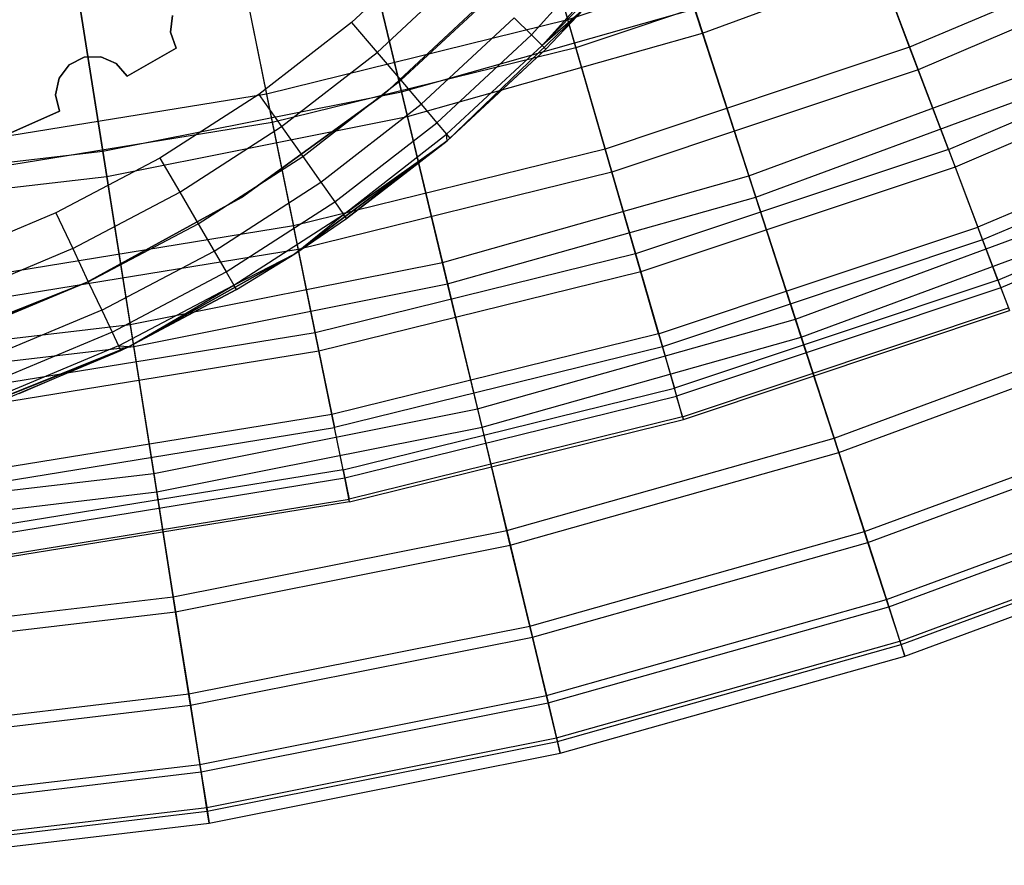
# Model space of a CAD drawing. Extents: x 0.02 to 4.75, y -2.35 to 2.37.
# Tile 30 of 131: x 2.66 to 3.17, y -2.35 to -1.91. Entities that reach past the tile are written whole.
import ezdxf

# ---------------------------------------------------------------- set-up
doc = ezdxf.new("R2010")
doc.units = 0
doc.header["$MEASUREMENT"] = 0
doc.layers.get('0').update_dxf_attribs({"color": 13, "linetype": 'CONTINUOUS'})

# ---------------------------------------------------------------- blocks, each defined once
blk = doc.blocks.new('CTLS_SNOW_BALL_ZWIS_PM_STL')
at = {"color": 0}
for p, q in [((3.01103, -1.91456, 4.07376), (2.97964, -1.81798, 4.22821)), ((3.01103, -1.91456, 4.07376), (2.97964, -1.81798, 4.22821)), ((2.91823, -1.82844, 1.7116), (2.94115, -1.90758, 1.87217)), ((2.91823, -1.82844, 1.7116), (2.94115, -1.90758, 1.87217)), ((2.83096, -1.84445, 1.45954), (2.85505, -1.94481, 1.61289)), ((2.83096, -1.84445, 1.45954), (2.85505, -1.94481, 1.61289)), ((2.92312, -1.84533, 3.9597), (2.94534, -1.92204, 3.79787)), ((2.92312, -1.84533, 3.9597), (2.94534, -1.92204, 3.79787)), ((3.09361, -1.85669, 1.87217), (2.94115, -1.90758, 1.87217)), ((3.09361, -1.85669, 1.87217), (2.94115, -1.90758, 1.87217)), ((3.11832, -1.92183, 2.03864), (3.09361, -1.85669, 1.87217)), ((3.11832, -1.92183, 2.03864), (3.09361, -1.85669, 1.87217)), ((3.27134, -1.85664, 2.03864), (3.11832, -1.92183, 2.03864)), ((3.27134, -1.85664, 2.03864), (3.11832, -1.92183, 2.03864)), ((2.85814, -1.95768, 4.07376), (2.83444, -1.85893, 4.22821)), ((2.85814, -1.95768, 4.07376), (2.83444, -1.85893, 4.22821)), ((3.01103, -1.91456, 4.07376), (3.16006, -1.85958, 4.07376)), ((3.01103, -1.91456, 4.07376), (3.16006, -1.85958, 4.07376)), ((2.76862, -1.86532, 1.7116), (2.7851, -1.94605, 1.87217)), ((2.76862, -1.86532, 1.7116), (2.7851, -1.94605, 1.87217)), ((2.96719, -1.8657, 48.14568), (2.92237, -1.91535, 48.14568)), ((2.96719, -1.8657, 48.14568), (2.92237, -1.91535, 48.14568)), ((2.87381, -1.86747, 48.10631), (2.82919, -1.90891, 48.10631)), ((2.87381, -1.86747, 48.10631), (2.82919, -1.90891, 48.10631)), ((2.97326, -1.8707, 48.16467), (2.92797, -1.92087, 48.16467)), ((2.97326, -1.8707, 48.16467), (2.92797, -1.92087, 48.16467)), ((3.09895, -1.87076, 3.79787), (2.94534, -1.92204, 3.79787)), ((3.09895, -1.87076, 3.79787), (2.94534, -1.92204, 3.79787)), ((3.09895, -1.87076, 3.79787), (3.12273, -1.93347, 3.63032)), ((3.09895, -1.87076, 3.79787), (3.12273, -1.93347, 3.63032)), ((3.27668, -1.86788, 3.63032), (3.12273, -1.93347, 3.63032)), ((3.27668, -1.86788, 3.63032), (3.12273, -1.93347, 3.63032)), ((2.68413, -1.87366, 1.45954), (2.70028, -1.9756, 1.61289)), ((2.68413, -1.87366, 1.45954), (2.70028, -1.9756, 1.61289)), ((2.97533, -1.87241, 48.18505), (2.92797, -1.92087, 48.16467)), ((2.97533, -1.87241, 48.18505), (2.92797, -1.92087, 48.16467)), ((2.88832, -1.88178, 48.109), (2.84239, -1.92444, 48.109)), ((2.88832, -1.88178, 48.109), (2.84239, -1.92444, 48.109)), ((2.77213, -1.88254, 3.9597), (2.78811, -1.9608, 3.79787)), ((2.77213, -1.88254, 3.9597), (2.78811, -1.9608, 3.79787)), ((2.91321, -1.88333, 48.14568), (2.84632, -1.94591, 48.14568)), ((2.84632, -1.94591, 48.52403), (2.91321, -1.88333, 48.52403)), ((2.91321, -1.88333, 48.6071), (2.84632, -1.94591, 48.6071)), ((2.84632, -1.94591, 48.6256), (2.91321, -1.88333, 48.6256)), ((2.91321, -1.88333, 48.14568), (2.84632, -1.94591, 48.14568)), ((2.84632, -1.94591, 48.6256), (2.91321, -1.88333, 48.6256)), ((2.84632, -1.94591, 48.52403), (2.91321, -1.88333, 48.52403)), ((2.91321, -1.88333, 48.6071), (2.84632, -1.94591, 48.6071)), ((2.70235, -1.98867, 4.07376), (2.68646, -1.88837, 4.22821)), ((2.70235, -1.98867, 4.07376), (2.68646, -1.88837, 4.22821)), ((2.90185, -1.89512, 48.11686), (2.85469, -1.93891, 48.11686)), ((2.90185, -1.89512, 48.11686), (2.85469, -1.93891, 48.11686)), ((2.85505, -1.94481, 1.61289), (3.00694, -1.90198, 1.61289)), ((2.85505, -1.94481, 1.61289), (3.00694, -1.90198, 1.61289)), ((2.94952, -1.90209, 48.52403), (2.87868, -1.97018, 48.52403)), ((2.87868, -1.97018, 48.6071), (2.94952, -1.90209, 48.6071)), ((2.94952, -1.90209, 48.66497), (2.87868, -1.97018, 48.66497)), ((2.94952, -1.90209, 48.66497), (2.87868, -1.97018, 48.66497)), ((2.94952, -1.90209, 48.52403), (2.87868, -1.97018, 48.52403)), ((2.87868, -1.97018, 48.6071), (2.94952, -1.90209, 48.6071)), ((2.94952, -1.90209, 48.18505), (2.92797, -1.92087, 48.16467)), ((2.94952, -1.90209, 48.18505), (2.92797, -1.92087, 48.16467)), ((2.92988, -1.92276, 48.18505), (2.94952, -1.90209, 48.52403)), ((2.92988, -1.92276, 48.18505), (2.94952, -1.90209, 48.52403)), ((2.92988, -1.92276, 48.18505), (2.94952, -1.90209, 48.18505)), ((2.92988, -1.92276, 48.18505), (2.94952, -1.90209, 48.18505)), ((3.00694, -1.90198, 1.61289), (3.03503, -1.98843, 1.77383)), ((3.00694, -1.90198, 1.61289), (3.03503, -1.98843, 1.77383)), ((2.73544, -1.91399, 48.44096), (2.73638, -1.90536, 48.44096)), ((2.73638, -1.90536, 48.24411), (2.73544, -1.91399, 48.24411)), ((2.73544, -1.91399, 48.44096), (2.73638, -1.90536, 48.44096)), ((2.73638, -1.90536, 48.24411), (2.73544, -1.91399, 48.24411)), ((2.94115, -1.90758, 1.87217), (2.7851, -1.94605, 1.87217)), ((2.94115, -1.90758, 1.87217), (2.7851, -1.94605, 1.87217)), ((2.91346, -1.90657, 48.12937), (2.86525, -1.95134, 48.12937)), ((2.91346, -1.90657, 48.12937), (2.86525, -1.95134, 48.12937)), ((2.92237, -1.91535, 48.14568), (2.91346, -1.90657, 48.12937)), ((2.92237, -1.91535, 48.14568), (2.91346, -1.90657, 48.12937)), ((2.96054, -1.97451, 2.03864), (2.94115, -1.90758, 1.87217)), ((2.96054, -1.97451, 2.03864), (2.94115, -1.90758, 1.87217)), ((3.13837, -1.9747, 2.21003), (3.29558, -1.90772, 2.21003)), ((3.13837, -1.9747, 2.21003), (3.29558, -1.90772, 2.21003)), ((2.82919, -1.90891, 48.10631), (2.7811, -1.94626, 48.10631)), ((2.82919, -1.90891, 48.10631), (2.7811, -1.94626, 48.10631)), ((2.82919, -1.90891, 48.10631), (2.84239, -1.92444, 48.109)), ((2.82919, -1.90891, 48.10631), (2.84239, -1.92444, 48.109)), ((2.73831, -1.92219, 48.44096), (2.73544, -1.91399, 48.44096)), ((2.73544, -1.91399, 48.24411), (2.73831, -1.92219, 48.24411)), ((2.73544, -1.91399, 48.44096), (2.73544, -1.91399, 48.24411)), ((2.73544, -1.91399, 48.44096), (2.73544, -1.91399, 48.24411)), ((2.73831, -1.92219, 48.44096), (2.73544, -1.91399, 48.44096)), ((2.73544, -1.91399, 48.24411), (2.73831, -1.92219, 48.24411)), ((2.85814, -1.95768, 4.07376), (3.01103, -1.91456, 4.07376)), ((2.85814, -1.95768, 4.07376), (3.01103, -1.91456, 4.07376)), ((2.92237, -1.91535, 48.14568), (2.87335, -1.96087, 48.14568)), ((2.92237, -1.91535, 48.14568), (2.87335, -1.96087, 48.14568)), ((2.92797, -1.92087, 48.16467), (2.92237, -1.91535, 48.14568)), ((2.92797, -1.92087, 48.16467), (2.92237, -1.91535, 48.14568)), ((3.03858, -1.99937, 3.91185), (3.01103, -1.91456, 4.07376)), ((3.03858, -1.99937, 3.91185), (3.01103, -1.91456, 4.07376)), ((3.29977, -1.91653, 3.45808), (3.14183, -1.98382, 3.45808)), ((3.29977, -1.91653, 3.45808), (3.14183, -1.98382, 3.45808)), ((2.7129, -1.93686, 48.24411), (2.73831, -1.92219, 48.24411)), ((2.73831, -1.92219, 48.44096), (2.7129, -1.93686, 48.44096)), ((2.73831, -1.92219, 48.44096), (2.7129, -1.93686, 48.44096)), ((2.7129, -1.93686, 48.24411), (2.73831, -1.92219, 48.24411)), ((2.73831, -1.92219, 48.24411), (2.73831, -1.92219, 48.44096)), ((2.73831, -1.92219, 48.24411), (2.73831, -1.92219, 48.44096)), ((2.94534, -1.92204, 3.79787), (2.78811, -1.9608, 3.79787)), ((2.94534, -1.92204, 3.79787), (2.78811, -1.9608, 3.79787)), ((2.92797, -1.92087, 48.16467), (2.87844, -1.96687, 48.16467)), ((2.92797, -1.92087, 48.16467), (2.87844, -1.96687, 48.16467)), ((2.92988, -1.92276, 48.18505), (2.87868, -1.97018, 48.52403)), ((2.92988, -1.92276, 48.18505), (2.87868, -1.97018, 48.52403)), ((2.88018, -1.96891, 48.18505), (2.92988, -1.92276, 48.18505)), ((2.88018, -1.96891, 48.18505), (2.92988, -1.92276, 48.18505)), ((2.92797, -1.92087, 48.16467), (2.92988, -1.92276, 48.18505)), ((2.92797, -1.92087, 48.16467), (2.92988, -1.92276, 48.18505)), ((2.94534, -1.92204, 3.79787), (2.964, -1.98646, 3.63032)), ((2.94534, -1.92204, 3.79787), (2.964, -1.98646, 3.63032)), ((3.11832, -1.92183, 2.03864), (2.96054, -1.97451, 2.03864)), ((3.11832, -1.92183, 2.03864), (2.96054, -1.97451, 2.03864)), ((3.13837, -1.9747, 2.21003), (3.11832, -1.92183, 2.03864)), ((3.13837, -1.9747, 2.21003), (3.11832, -1.92183, 2.03864)), ((2.68289, -1.93098, 48.44096), (2.69062, -1.92702, 48.44096)), ((2.69062, -1.92702, 48.24411), (2.68289, -1.93098, 48.24411)), ((2.68289, -1.93098, 48.44096), (2.69062, -1.92702, 48.44096)), ((2.69062, -1.92702, 48.24411), (2.68289, -1.93098, 48.24411)), ((2.69062, -1.92702, 48.44096), (2.6993, -1.92677, 48.44096)), ((2.6993, -1.92677, 48.24411), (2.69062, -1.92702, 48.24411)), ((2.69062, -1.92702, 48.44096), (2.6993, -1.92677, 48.44096)), ((2.6993, -1.92677, 48.24411), (2.69062, -1.92702, 48.24411)), ((2.69062, -1.92702, 48.44096), (2.69062, -1.92702, 48.24411)), ((2.69062, -1.92702, 48.44096), (2.69062, -1.92702, 48.24411)), ((2.6993, -1.92677, 48.44096), (2.70724, -1.93027, 48.44096)), ((2.70724, -1.93027, 48.24411), (2.6993, -1.92677, 48.24411)), ((2.6993, -1.92677, 48.44096), (2.70724, -1.93027, 48.44096)), ((2.6993, -1.92677, 48.44096), (2.6993, -1.92677, 48.24411)), ((2.70724, -1.93027, 48.24411), (2.6993, -1.92677, 48.24411)), ((2.6993, -1.92677, 48.44096), (2.6993, -1.92677, 48.24411)), ((2.79288, -1.96289, 48.109), (2.84239, -1.92444, 48.109)), ((2.79288, -1.96289, 48.109), (2.84239, -1.92444, 48.109)), ((2.84239, -1.92444, 48.109), (2.85469, -1.93891, 48.11686)), ((2.84239, -1.92444, 48.109), (2.85469, -1.93891, 48.11686)), ((2.67762, -1.93788, 48.44096), (2.68289, -1.93098, 48.44096)), ((2.68289, -1.93098, 48.24411), (2.67762, -1.93788, 48.24411)), ((2.67762, -1.93788, 48.44096), (2.68289, -1.93098, 48.44096)), ((2.68289, -1.93098, 48.24411), (2.67762, -1.93788, 48.24411)), ((2.68289, -1.93098, 48.44096), (2.68289, -1.93098, 48.24411)), ((2.68289, -1.93098, 48.44096), (2.68289, -1.93098, 48.24411)), ((2.70724, -1.93027, 48.44096), (2.7129, -1.93686, 48.44096)), ((2.7129, -1.93686, 48.24411), (2.70724, -1.93027, 48.24411)), ((2.70724, -1.93027, 48.44096), (2.7129, -1.93686, 48.44096)), ((2.70724, -1.93027, 48.44096), (2.70724, -1.93027, 48.24411)), ((2.7129, -1.93686, 48.24411), (2.70724, -1.93027, 48.24411)), ((2.70724, -1.93027, 48.44096), (2.70724, -1.93027, 48.24411)), ((3.03503, -1.98843, 1.77383), (3.18978, -1.93134, 1.77383)), ((3.03503, -1.98843, 1.77383), (3.18978, -1.93134, 1.77383)), ((2.67583, -1.94638, 48.44096), (2.67762, -1.93788, 48.44096)), ((2.67762, -1.93788, 48.24411), (2.67583, -1.94638, 48.24411)), ((2.67583, -1.94638, 48.44096), (2.67762, -1.93788, 48.44096)), ((2.67762, -1.93788, 48.24411), (2.67583, -1.94638, 48.24411)), ((2.67762, -1.93788, 48.44096), (2.67762, -1.93788, 48.24411)), ((2.67762, -1.93788, 48.44096), (2.67762, -1.93788, 48.24411)), ((2.7129, -1.93686, 48.44096), (2.7129, -1.93686, 48.24411)), ((2.7129, -1.93686, 48.44096), (2.7129, -1.93686, 48.24411)), ((3.12273, -1.93347, 3.63032), (2.964, -1.98646, 3.63032)), ((3.12273, -1.93347, 3.63032), (2.964, -1.98646, 3.63032)), ((3.12273, -1.93347, 3.63032), (3.14183, -1.98382, 3.45808)), ((3.12273, -1.93347, 3.63032), (3.14183, -1.98382, 3.45808)), ((2.80386, -1.97839, 48.11686), (2.85469, -1.93891, 48.11686)), ((2.80386, -1.97839, 48.11686), (2.85469, -1.93891, 48.11686)), ((2.85469, -1.93891, 48.11686), (2.86525, -1.95134, 48.12937)), ((2.85469, -1.93891, 48.11686), (2.86525, -1.95134, 48.12937)), ((3.03858, -1.99937, 3.91185), (3.19418, -1.94196, 3.91185)), ((3.03858, -1.99937, 3.91185), (3.19418, -1.94196, 3.91185)), ((2.7851, -1.94605, 1.87217), (2.62645, -1.97183, 1.87217)), ((2.7851, -1.94605, 1.87217), (2.62645, -1.97183, 1.87217)), ((2.67787, -1.95482, 48.44096), (2.67583, -1.94638, 48.44096)), ((2.67583, -1.94638, 48.24411), (2.67787, -1.95482, 48.24411)), ((2.67583, -1.94638, 48.44096), (2.67583, -1.94638, 48.24411)), ((2.67583, -1.94638, 48.44096), (2.67583, -1.94638, 48.24411)), ((2.67787, -1.95482, 48.44096), (2.67583, -1.94638, 48.44096)), ((2.67583, -1.94638, 48.24411), (2.67787, -1.95482, 48.24411)), ((2.70028, -1.9756, 1.61289), (2.85505, -1.94481, 1.61289)), ((2.70028, -1.9756, 1.61289), (2.85505, -1.94481, 1.61289)), ((2.7811, -1.94626, 48.10631), (2.72991, -1.97924, 48.10631)), ((2.7811, -1.94626, 48.10631), (2.72991, -1.97924, 48.10631)), ((2.84632, -1.94591, 48.14568), (2.77214, -1.99964, 48.14568)), ((2.77214, -1.99964, 48.52403), (2.84632, -1.94591, 48.52403)), ((2.84632, -1.94591, 48.6071), (2.77214, -1.99964, 48.6071)), ((2.77214, -1.99964, 48.6256), (2.84632, -1.94591, 48.6256)), ((2.84632, -1.94591, 48.14568), (2.77214, -1.99964, 48.14568)), ((2.77214, -1.99964, 48.6256), (2.84632, -1.94591, 48.6256)), ((2.77214, -1.99964, 48.52403), (2.84632, -1.94591, 48.52403)), ((2.84632, -1.94591, 48.6071), (2.77214, -1.99964, 48.6071)), ((2.7811, -1.94626, 48.10631), (2.79288, -1.96289, 48.109)), ((2.7811, -1.94626, 48.10631), (2.79288, -1.96289, 48.109)), ((2.7851, -1.94605, 1.87217), (2.79903, -2.01432, 2.03864)), ((2.7851, -1.94605, 1.87217), (2.79903, -2.01432, 2.03864)), ((2.84632, -1.94591, 48.14568), (2.84632, -1.94591, 48.52403)), ((2.84632, -1.94591, 48.14568), (2.84632, -1.94591, 48.52403)), ((2.84632, -1.94591, 48.6071), (2.84632, -1.94591, 48.6256)), ((2.84632, -1.94591, 48.6071), (2.84632, -1.94591, 48.6256)), ((2.85505, -1.94481, 1.61289), (2.87628, -2.0332, 1.77383)), ((2.85505, -1.94481, 1.61289), (2.87628, -2.0332, 1.77383)), ((3.31405, -1.94663, 2.38528), (3.15364, -2.01497, 2.38528)), ((3.31405, -1.94663, 2.38528), (3.15364, -2.01497, 2.38528)), ((2.81328, -1.9917, 48.12937), (2.86525, -1.95134, 48.12937)), ((2.81328, -1.9917, 48.12937), (2.86525, -1.95134, 48.12937)), ((2.86525, -1.95134, 48.12937), (2.87335, -1.96087, 48.14568)), ((2.86525, -1.95134, 48.12937), (2.87335, -1.96087, 48.14568)), ((3.31705, -1.95296, 3.28217), (3.15612, -2.02153, 3.28217)), ((3.31705, -1.95296, 3.28217), (3.15612, -2.02153, 3.28217)), ((2.65113, -1.96688, 48.24411), (2.67787, -1.95482, 48.24411)), ((2.67787, -1.95482, 48.44096), (2.65113, -1.96688, 48.44096)), ((2.67787, -1.95482, 48.44096), (2.65113, -1.96688, 48.44096)), ((2.65113, -1.96688, 48.24411), (2.67787, -1.95482, 48.24411)), ((2.67787, -1.95482, 48.24411), (2.67787, -1.95482, 48.44096)), ((2.67787, -1.95482, 48.24411), (2.67787, -1.95482, 48.44096)), ((2.70235, -1.98867, 4.07376), (2.85814, -1.95768, 4.07376)), ((2.70235, -1.98867, 4.07376), (2.85814, -1.95768, 4.07376)), ((2.87896, -2.04438, 3.91185), (2.85814, -1.95768, 4.07376)), ((2.87896, -2.04438, 3.91185), (2.85814, -1.95768, 4.07376)), ((2.78811, -1.9608, 3.79787), (2.62826, -1.98677, 3.79787)), ((2.78811, -1.9608, 3.79787), (2.62826, -1.98677, 3.79787)), ((2.74018, -1.99685, 48.109), (2.79288, -1.96289, 48.109)), ((2.74018, -1.99685, 48.109), (2.79288, -1.96289, 48.109)), ((2.78811, -1.9608, 3.79787), (2.80152, -2.02651, 3.63032)), ((2.78811, -1.9608, 3.79787), (2.80152, -2.02651, 3.63032)), ((2.79288, -1.96289, 48.109), (2.80386, -1.97839, 48.11686)), ((2.79288, -1.96289, 48.109), (2.80386, -1.97839, 48.11686)), ((2.82052, -2.00191, 48.14568), (2.87335, -1.96087, 48.14568)), ((2.82052, -2.00191, 48.14568), (2.87335, -1.96087, 48.14568)), ((2.87335, -1.96087, 48.14568), (2.87844, -1.96687, 48.16467)), ((2.87335, -1.96087, 48.14568), (2.87844, -1.96687, 48.16467)), ((2.82507, -2.00833, 48.16467), (2.87844, -1.96687, 48.16467)), ((2.82507, -2.00833, 48.16467), (2.87844, -1.96687, 48.16467)), ((2.87868, -1.97018, 48.18505), (2.87844, -1.96687, 48.16467)), ((2.87844, -1.96687, 48.16467), (2.88018, -1.96891, 48.18505)), ((2.87868, -1.97018, 48.18505), (2.87844, -1.96687, 48.16467)), ((2.87844, -1.96687, 48.16467), (2.88018, -1.96891, 48.18505)), ((2.87868, -1.97018, 48.18505), (2.88018, -1.96891, 48.18505)), ((2.88018, -1.96891, 48.18505), (2.87868, -1.97018, 48.52403)), ((2.88018, -1.96891, 48.18505), (2.87868, -1.97018, 48.52403)), ((2.87868, -1.97018, 48.18505), (2.88018, -1.96891, 48.18505)), ((2.87868, -1.97018, 48.52403), (2.79975, -2.02871, 48.52403)), ((2.79975, -2.02871, 48.6071), (2.87868, -1.97018, 48.6071)), ((2.87868, -1.97018, 48.66497), (2.79975, -2.02871, 48.66497)), ((2.87868, -1.97018, 48.66497), (2.79975, -2.02871, 48.66497)), ((2.87868, -1.97018, 48.52403), (2.79975, -2.02871, 48.52403)), ((2.79975, -2.02871, 48.6071), (2.87868, -1.97018, 48.6071)), ((2.82507, -2.00833, 48.16467), (2.87868, -1.97018, 48.18505)), ((2.82507, -2.00833, 48.16467), (2.87868, -1.97018, 48.18505)), ((2.87868, -1.97018, 48.52403), (2.82662, -2.01052, 48.18505)), ((2.82662, -2.01052, 48.18505), (2.87868, -1.97018, 48.18505)), ((2.87868, -1.97018, 48.52403), (2.82662, -2.01052, 48.18505)), ((2.82662, -2.01052, 48.18505), (2.87868, -1.97018, 48.18505)), ((2.87868, -1.97018, 48.18505), (2.87868, -1.97018, 48.52403)), ((2.87868, -1.97018, 48.18505), (2.87868, -1.97018, 48.52403)), ((2.87868, -1.97018, 48.6071), (2.87868, -1.97018, 48.66497)), ((2.87868, -1.97018, 48.6071), (2.87868, -1.97018, 48.66497)), ((3.16404, -2.04239, 2.56336), (3.32662, -1.97312, 2.56336)), ((3.16404, -2.04239, 2.56336), (3.32662, -1.97312, 2.56336)), ((2.54357, -1.99415, 1.61289), (2.70028, -1.9756, 1.61289)), ((2.54357, -1.99415, 1.61289), (2.70028, -1.9756, 1.61289)), ((2.70028, -1.9756, 1.61289), (2.7145, -2.06538, 1.77383)), ((2.70028, -1.9756, 1.61289), (2.7145, -2.06538, 1.77383)), ((2.74976, -2.01325, 48.11686), (2.80386, -1.97839, 48.11686)), ((2.74976, -2.01325, 48.11686), (2.80386, -1.97839, 48.11686)), ((2.96054, -1.97451, 2.03864), (2.79903, -2.01432, 2.03864)), ((2.96054, -1.97451, 2.03864), (2.79903, -2.01432, 2.03864)), ((2.80386, -1.97839, 48.11686), (2.81328, -1.9917, 48.12937)), ((2.80386, -1.97839, 48.11686), (2.81328, -1.9917, 48.12937)), ((2.97627, -2.02882, 2.21003), (2.96054, -1.97451, 2.03864)), ((2.97627, -2.02882, 2.21003), (2.96054, -1.97451, 2.03864)), ((3.13837, -1.9747, 2.21003), (2.97627, -2.02882, 2.21003)), ((3.13837, -1.9747, 2.21003), (2.97627, -2.02882, 2.21003)), ((3.13837, -1.9747, 2.21003), (3.15364, -2.01497, 2.38528)), ((3.13837, -1.9747, 2.21003), (3.15364, -2.01497, 2.38528)), ((3.32843, -1.97694, 3.10366), (3.16554, -2.04634, 3.10366)), ((3.32843, -1.97694, 3.10366), (3.16554, -2.04634, 3.10366)), ((2.72991, -1.97924, 48.10631), (2.67602, -2.00759, 48.10631)), ((2.72991, -1.97924, 48.10631), (2.67602, -2.00759, 48.10631)), ((2.72991, -1.97924, 48.10631), (2.74018, -1.99685, 48.109)), ((2.72991, -1.97924, 48.10631), (2.74018, -1.99685, 48.109)), ((3.14183, -1.98382, 3.45808), (2.97898, -2.03819, 3.45808)), ((3.14183, -1.98382, 3.45808), (2.97898, -2.03819, 3.45808)), ((3.14183, -1.98382, 3.45808), (3.15612, -2.02153, 3.28217)), ((3.14183, -1.98382, 3.45808), (3.15612, -2.02153, 3.28217)), ((2.5446, -2.00734, 4.07376), (2.70235, -1.98867, 4.07376)), ((2.5446, -2.00734, 4.07376), (2.70235, -1.98867, 4.07376)), ((2.7163, -2.07674, 3.91185), (2.70235, -1.98867, 4.07376)), ((2.7163, -2.07674, 3.91185), (2.70235, -1.98867, 4.07376)), ((2.964, -1.98646, 3.63032), (2.80152, -2.02651, 3.63032)), ((2.964, -1.98646, 3.63032), (2.80152, -2.02651, 3.63032)), ((2.87628, -2.0332, 1.77383), (3.03503, -1.98843, 1.77383)), ((2.87628, -2.0332, 1.77383), (3.03503, -1.98843, 1.77383)), ((2.964, -1.98646, 3.63032), (2.97898, -2.03819, 3.45808)), ((2.964, -1.98646, 3.63032), (2.97898, -2.03819, 3.45808)), ((3.03503, -1.98843, 1.77383), (3.05914, -2.06265, 1.9414)), ((3.03503, -1.98843, 1.77383), (3.05914, -2.06265, 1.9414)), ((2.75798, -2.02733, 48.12937), (2.81328, -1.9917, 48.12937)), ((2.75798, -2.02733, 48.12937), (2.81328, -1.9917, 48.12937)), ((2.81328, -1.9917, 48.12937), (2.82052, -2.00191, 48.14568)), ((2.81328, -1.9917, 48.12937), (2.82052, -2.00191, 48.14568)), ((2.6847, -2.02603, 48.109), (2.74018, -1.99685, 48.109)), ((2.6847, -2.02603, 48.109), (2.74018, -1.99685, 48.109)), ((2.74018, -1.99685, 48.109), (2.74976, -2.01325, 48.11686)), ((2.74018, -1.99685, 48.109), (2.74976, -2.01325, 48.11686)), ((2.87896, -2.04438, 3.91185), (3.03858, -1.99937, 3.91185)), ((2.87896, -2.04438, 3.91185), (3.03858, -1.99937, 3.91185)), ((3.06214, -2.07187, 3.74345), (3.03858, -1.99937, 3.91185)), ((3.06214, -2.07187, 3.74345), (3.03858, -1.99937, 3.91185)), ((2.77214, -1.99964, 48.14568), (2.69181, -2.04367, 48.14568)), ((2.69181, -2.04367, 48.52403), (2.77214, -1.99964, 48.52403)), ((2.77214, -1.99964, 48.6071), (2.69181, -2.04367, 48.6071)), ((2.69181, -2.04367, 48.6256), (2.77214, -1.99964, 48.6256)), ((2.77214, -1.99964, 48.14568), (2.69181, -2.04367, 48.14568)), ((2.69181, -2.04367, 48.6256), (2.77214, -1.99964, 48.6256)), ((2.69181, -2.04367, 48.52403), (2.77214, -1.99964, 48.52403)), ((2.77214, -1.99964, 48.6071), (2.69181, -2.04367, 48.6071)), ((2.76428, -2.03814, 48.14568), (2.82052, -2.00191, 48.14568)), ((2.76428, -2.03814, 48.14568), (2.82052, -2.00191, 48.14568)), ((2.77214, -1.99964, 48.14568), (2.77214, -1.99964, 48.52403)), ((2.77214, -1.99964, 48.14568), (2.77214, -1.99964, 48.52403)), ((2.77214, -1.99964, 48.6071), (2.77214, -1.99964, 48.6256)), ((2.77214, -1.99964, 48.6071), (2.77214, -1.99964, 48.6256)), ((2.82052, -2.00191, 48.14568), (2.82507, -2.00833, 48.16467)), ((2.82052, -2.00191, 48.14568), (2.82507, -2.00833, 48.16467)), ((3.05914, -2.06265, 1.9414), (3.21964, -2.00344, 1.9414)), ((3.05914, -2.06265, 1.9414), (3.21964, -2.00344, 1.9414)), ((2.67602, -2.00759, 48.10631), (2.61984, -2.0311, 48.10631)), ((2.67602, -2.00759, 48.10631), (2.61984, -2.0311, 48.10631)), ((2.67602, -2.00759, 48.10631), (2.6847, -2.02603, 48.109)), ((2.67602, -2.00759, 48.10631), (2.6847, -2.02603, 48.109)), ((2.76825, -2.04493, 48.16467), (2.82507, -2.00833, 48.16467)), ((2.76825, -2.04493, 48.16467), (2.82507, -2.00833, 48.16467)), ((2.79975, -2.02871, 48.18505), (2.82507, -2.00833, 48.16467)), ((2.79975, -2.02871, 48.18505), (2.82507, -2.00833, 48.16467)), ((2.82662, -2.01052, 48.18505), (2.82507, -2.00833, 48.16467)), ((2.82662, -2.01052, 48.18505), (2.82507, -2.00833, 48.16467)), ((2.79903, -2.01432, 2.03864), (2.63485, -2.041, 2.03864)), ((2.79903, -2.01432, 2.03864), (2.63485, -2.041, 2.03864)), ((2.6928, -2.04321, 48.11686), (2.74976, -2.01325, 48.11686)), ((2.6928, -2.04321, 48.11686), (2.74976, -2.01325, 48.11686)), ((2.74976, -2.01325, 48.11686), (2.75798, -2.02733, 48.12937)), ((2.74976, -2.01325, 48.11686), (2.75798, -2.02733, 48.12937)), ((2.81034, -2.06972, 2.21003), (2.79903, -2.01432, 2.03864)), ((2.81034, -2.06972, 2.21003), (2.79903, -2.01432, 2.03864)), ((2.79975, -2.02871, 48.52403), (2.82662, -2.01052, 48.18505)), ((2.79975, -2.02871, 48.52403), (2.82662, -2.01052, 48.18505)), ((2.79975, -2.02871, 48.18505), (2.82662, -2.01052, 48.18505)), ((2.79975, -2.02871, 48.18505), (2.82662, -2.01052, 48.18505)), ((3.06214, -2.07187, 3.74345), (3.22335, -2.01239, 3.74345)), ((3.06214, -2.07187, 3.74345), (3.22335, -2.01239, 3.74345)), ((2.98825, -2.07018, 2.38528), (3.15364, -2.01497, 2.38528)), ((2.98825, -2.07018, 2.38528), (3.15364, -2.01497, 2.38528)), ((3.16404, -2.04239, 2.56336), (3.15364, -2.01497, 2.38528)), ((3.16404, -2.04239, 2.56336), (3.15364, -2.01497, 2.38528)), ((3.15612, -2.02153, 3.28217), (2.9902, -2.07692, 3.28217)), ((3.15612, -2.02153, 3.28217), (2.9902, -2.07692, 3.28217)), ((3.15612, -2.02153, 3.28217), (3.16554, -2.04634, 3.10366)), ((3.15612, -2.02153, 3.28217), (3.16554, -2.04634, 3.10366)), ((2.6847, -2.02603, 48.109), (2.62687, -2.05022, 48.109)), ((2.6847, -2.02603, 48.109), (2.62687, -2.05022, 48.109)), ((2.80152, -2.02651, 3.63032), (2.63635, -2.05335, 3.63032)), ((2.80152, -2.02651, 3.63032), (2.63635, -2.05335, 3.63032)), ((2.6847, -2.02603, 48.109), (2.6928, -2.04321, 48.11686)), ((2.6847, -2.02603, 48.109), (2.6928, -2.04321, 48.11686)), ((2.69975, -2.05796, 48.12937), (2.75798, -2.02733, 48.12937)), ((2.69975, -2.05796, 48.12937), (2.75798, -2.02733, 48.12937)), ((2.79975, -2.02871, 48.52403), (2.71402, -2.07672, 48.52403)), ((2.71402, -2.07672, 48.6071), (2.79975, -2.02871, 48.6071)), ((2.79975, -2.02871, 48.66497), (2.71402, -2.07672, 48.66497)), ((2.79975, -2.02871, 48.66497), (2.71402, -2.07672, 48.66497)), ((2.79975, -2.02871, 48.52403), (2.71402, -2.07672, 48.52403)), ((2.71402, -2.07672, 48.6071), (2.79975, -2.02871, 48.6071)), ((2.75798, -2.02733, 48.12937), (2.76428, -2.03814, 48.14568)), ((2.75798, -2.02733, 48.12937), (2.76428, -2.03814, 48.14568)), ((2.76825, -2.04493, 48.16467), (2.79975, -2.02871, 48.18505)), ((2.76825, -2.04493, 48.16467), (2.79975, -2.02871, 48.18505)), ((2.7696, -2.04725, 48.18505), (2.79975, -2.02871, 48.52403)), ((2.7696, -2.04725, 48.18505), (2.79975, -2.02871, 48.52403)), ((2.7696, -2.04725, 48.18505), (2.79975, -2.02871, 48.18505)), ((2.7696, -2.04725, 48.18505), (2.79975, -2.02871, 48.18505)), ((2.79975, -2.02871, 48.52403), (2.79975, -2.02871, 48.18505)), ((2.79975, -2.02871, 48.52403), (2.79975, -2.02871, 48.18505)), ((2.79975, -2.02871, 48.6071), (2.79975, -2.02871, 48.66497)), ((2.79975, -2.02871, 48.6071), (2.79975, -2.02871, 48.66497)), ((2.80152, -2.02651, 3.63032), (2.81229, -2.07927, 3.45808)), ((2.80152, -2.02651, 3.63032), (2.81229, -2.07927, 3.45808)), ((2.97627, -2.02882, 2.21003), (2.81034, -2.06972, 2.21003)), ((2.97627, -2.02882, 2.21003), (2.81034, -2.06972, 2.21003)), ((2.98825, -2.07018, 2.38528), (2.97627, -2.02882, 2.21003)), ((2.98825, -2.07018, 2.38528), (2.97627, -2.02882, 2.21003)), ((2.7145, -2.06538, 1.77383), (2.87628, -2.0332, 1.77383)), ((2.7145, -2.06538, 1.77383), (2.87628, -2.0332, 1.77383)), ((2.87628, -2.0332, 1.77383), (2.89449, -2.10909, 1.9414)), ((2.87628, -2.0332, 1.77383), (2.89449, -2.10909, 1.9414)), ((2.70508, -2.06928, 48.14568), (2.76428, -2.03814, 48.14568)), ((2.70508, -2.06928, 48.14568), (2.76428, -2.03814, 48.14568)), ((2.76428, -2.03814, 48.14568), (2.76825, -2.04493, 48.16467)), ((2.76428, -2.03814, 48.14568), (2.76825, -2.04493, 48.16467)), ((2.97898, -2.03819, 3.45808), (2.81229, -2.07927, 3.45808)), ((2.97898, -2.03819, 3.45808), (2.81229, -2.07927, 3.45808)), ((2.97898, -2.03819, 3.45808), (2.9902, -2.07692, 3.28217)), ((2.97898, -2.03819, 3.45808), (2.9902, -2.07692, 3.28217)), ((2.69181, -2.04367, 48.14568), (2.60661, -2.07732, 48.14568)), ((2.60661, -2.07732, 48.52403), (2.69181, -2.04367, 48.52403)), ((2.69181, -2.04367, 48.6071), (2.60661, -2.07732, 48.6071)), ((2.69181, -2.04367, 48.14568), (2.60661, -2.07732, 48.14568)), ((2.60661, -2.07732, 48.52403), (2.69181, -2.04367, 48.52403)), ((2.69181, -2.04367, 48.6071), (2.60661, -2.07732, 48.6071)), ((2.69181, -2.04367, 48.6071), (2.61742, -2.07372, 48.6256)), ((2.61742, -2.07372, 48.6256), (2.69181, -2.04367, 48.6256)), ((2.69181, -2.04367, 48.6071), (2.61742, -2.07372, 48.6256)), ((2.61742, -2.07372, 48.6256), (2.69181, -2.04367, 48.6256)), ((2.6928, -2.04321, 48.11686), (2.63342, -2.06805, 48.11686)), ((2.6928, -2.04321, 48.11686), (2.63342, -2.06805, 48.11686)), ((2.69181, -2.04367, 48.14568), (2.69181, -2.04367, 48.52403)), ((2.69181, -2.04367, 48.14568), (2.69181, -2.04367, 48.52403)), ((2.69181, -2.04367, 48.6071), (2.69181, -2.04367, 48.6256)), ((2.69181, -2.04367, 48.6071), (2.69181, -2.04367, 48.6256)), ((2.6928, -2.04321, 48.11686), (2.69975, -2.05796, 48.12937)), ((2.6928, -2.04321, 48.11686), (2.69975, -2.05796, 48.12937)), ((2.70843, -2.0764, 48.16467), (2.76825, -2.04493, 48.16467)), ((2.70843, -2.0764, 48.16467), (2.76825, -2.04493, 48.16467)), ((2.71402, -2.07672, 48.18505), (2.76825, -2.04493, 48.16467)), ((2.71402, -2.07672, 48.18505), (2.76825, -2.04493, 48.16467)), ((2.7163, -2.07674, 3.91185), (2.87896, -2.04438, 3.91185)), ((2.7163, -2.07674, 3.91185), (2.87896, -2.04438, 3.91185)), ((2.7696, -2.04725, 48.18505), (2.76825, -2.04493, 48.16467)), ((2.7696, -2.04725, 48.18505), (2.76825, -2.04493, 48.16467)), ((2.89676, -2.11851, 3.74345), (2.87896, -2.04438, 3.91185)), ((2.89676, -2.11851, 3.74345), (2.87896, -2.04438, 3.91185)), ((3.16404, -2.04239, 2.56336), (2.99641, -2.09836, 2.56336)), ((3.16404, -2.04239, 2.56336), (2.99641, -2.09836, 2.56336)), ((3.16404, -2.04239, 2.56336), (3.16951, -2.05681, 2.74317)), ((3.16404, -2.04239, 2.56336), (3.16951, -2.05681, 2.74317)), ((2.71402, -2.07672, 48.18505), (2.7696, -2.04725, 48.18505)), ((2.7696, -2.04725, 48.18505), (2.71402, -2.07672, 48.52403)), ((2.7696, -2.04725, 48.18505), (2.71402, -2.07672, 48.52403)), ((2.71402, -2.07672, 48.18505), (2.7696, -2.04725, 48.18505)), ((3.16554, -2.04634, 3.10366), (2.99759, -2.10241, 3.10366)), ((3.16554, -2.04634, 3.10366), (2.99759, -2.10241, 3.10366)), ((3.16554, -2.04634, 3.10366), (3.17001, -2.05813, 2.92363)), ((3.16554, -2.04634, 3.10366), (3.17001, -2.05813, 2.92363)), ((2.69975, -2.05796, 48.12937), (2.63905, -2.08336, 48.12937)), ((2.69975, -2.05796, 48.12937), (2.63905, -2.08336, 48.12937)), ((2.69975, -2.05796, 48.12937), (2.70508, -2.06928, 48.14568)), ((2.69975, -2.05796, 48.12937), (2.70508, -2.06928, 48.14568)), ((3.0007, -2.11316, 2.74317), (3.16951, -2.05681, 2.74317)), ((3.0007, -2.11316, 2.74317), (3.16951, -2.05681, 2.74317)), ((3.00109, -2.11452, 2.92363), (3.17001, -2.05813, 2.92363)), ((3.00109, -2.11452, 2.92363), (3.17001, -2.05813, 2.92363)), ((2.5507, -2.08477, 1.77383), (2.7145, -2.06538, 1.77383)), ((2.5507, -2.08477, 1.77383), (2.7145, -2.06538, 1.77383)), ((2.7145, -2.06538, 1.77383), (2.72671, -2.14246, 1.9414)), ((2.7145, -2.06538, 1.77383), (2.72671, -2.14246, 1.9414)), ((2.89449, -2.10909, 1.9414), (3.05914, -2.06265, 1.9414)), ((2.89449, -2.10909, 1.9414), (3.05914, -2.06265, 1.9414)), ((3.05914, -2.06265, 1.9414), (3.07914, -2.12418, 2.11455)), ((3.05914, -2.06265, 1.9414), (3.07914, -2.12418, 2.11455)), ((3.07914, -2.12418, 2.11455), (3.2444, -2.06322, 2.11455)), ((3.07914, -2.12418, 2.11455), (3.2444, -2.06322, 2.11455)), ((2.81034, -2.06972, 2.21003), (2.64166, -2.09713, 2.21003)), ((2.81034, -2.06972, 2.21003), (2.64166, -2.09713, 2.21003)), ((2.70508, -2.06928, 48.14568), (2.64337, -2.0951, 48.14568)), ((2.70508, -2.06928, 48.14568), (2.64337, -2.0951, 48.14568)), ((2.70508, -2.06928, 48.14568), (2.70843, -2.0764, 48.16467)), ((2.70508, -2.06928, 48.14568), (2.70843, -2.0764, 48.16467)), ((2.81896, -2.11191, 2.38528), (2.81034, -2.06972, 2.21003)), ((2.81896, -2.11191, 2.38528), (2.81034, -2.06972, 2.21003)), ((2.98825, -2.07018, 2.38528), (2.81896, -2.11191, 2.38528)), ((2.98825, -2.07018, 2.38528), (2.81896, -2.11191, 2.38528)), ((2.98825, -2.07018, 2.38528), (2.99641, -2.09836, 2.56336)), ((2.98825, -2.07018, 2.38528), (2.99641, -2.09836, 2.56336)), ((3.08156, -2.13163, 3.56962), (3.2474, -2.07045, 3.56962)), ((3.08156, -2.13163, 3.56962), (3.2474, -2.07045, 3.56962)), ((2.89676, -2.11851, 3.74345), (3.06214, -2.07187, 3.74345)), ((2.89676, -2.11851, 3.74345), (3.06214, -2.07187, 3.74345)), ((3.08156, -2.13163, 3.56962), (3.06214, -2.07187, 3.74345)), ((3.08156, -2.13163, 3.56962), (3.06214, -2.07187, 3.74345)), ((2.5516, -2.09623, 3.91185), (2.7163, -2.07674, 3.91185)), ((2.5516, -2.09623, 3.91185), (2.7163, -2.07674, 3.91185)), ((2.71402, -2.07672, 48.52403), (2.62287, -2.11342, 48.52403)), ((2.62287, -2.11342, 48.6071), (2.71402, -2.07672, 48.66497)), ((2.62287, -2.11342, 48.6071), (2.71402, -2.07672, 48.6071)), ((2.62287, -2.11342, 48.6071), (2.71402, -2.07672, 48.66497)), ((2.71402, -2.07672, 48.52403), (2.62287, -2.11342, 48.52403)), ((2.62287, -2.11342, 48.6071), (2.71402, -2.07672, 48.6071)), ((2.70957, -2.07883, 48.18505), (2.62287, -2.11342, 48.52403)), ((2.70957, -2.07883, 48.18505), (2.62287, -2.11342, 48.52403)), ((2.81229, -2.07927, 3.45808), (2.64284, -2.10681, 3.45808)), ((2.81229, -2.07927, 3.45808), (2.64284, -2.10681, 3.45808)), ((2.70843, -2.0764, 48.16467), (2.64608, -2.10248, 48.16467)), ((2.70843, -2.0764, 48.16467), (2.64608, -2.10248, 48.16467)), ((2.64701, -2.105, 48.18505), (2.70957, -2.07883, 48.18505)), ((2.64701, -2.105, 48.18505), (2.70957, -2.07883, 48.18505)), ((2.71402, -2.07672, 48.66497), (2.65679, -2.10133, 48.66497)), ((2.71402, -2.07672, 48.66497), (2.65679, -2.10133, 48.66497)), ((2.70957, -2.07883, 48.18505), (2.70843, -2.0764, 48.16467)), ((2.70843, -2.0764, 48.16467), (2.71402, -2.07672, 48.18505)), ((2.70957, -2.07883, 48.18505), (2.70843, -2.0764, 48.16467)), ((2.70843, -2.0764, 48.16467), (2.71402, -2.07672, 48.18505)), ((2.70957, -2.07883, 48.18505), (2.71402, -2.07672, 48.52403)), ((2.70957, -2.07883, 48.18505), (2.71402, -2.07672, 48.18505)), ((2.70957, -2.07883, 48.18505), (2.71402, -2.07672, 48.52403)), ((2.70957, -2.07883, 48.18505), (2.71402, -2.07672, 48.18505)), ((2.71402, -2.07672, 48.18505), (2.71402, -2.07672, 48.52403)), ((2.71402, -2.07672, 48.18505), (2.71402, -2.07672, 48.52403)), ((2.71402, -2.07672, 48.6071), (2.71402, -2.07672, 48.66497)), ((2.71402, -2.07672, 48.6071), (2.71402, -2.07672, 48.66497)), ((2.72822, -2.15204, 3.74345), (2.7163, -2.07674, 3.91185)), ((2.72822, -2.15204, 3.74345), (2.7163, -2.07674, 3.91185)), ((2.81229, -2.07927, 3.45808), (2.82036, -2.11878, 3.28217)), ((2.81229, -2.07927, 3.45808), (2.82036, -2.11878, 3.28217)), ((2.9902, -2.07692, 3.28217), (2.82036, -2.11878, 3.28217)), ((2.9902, -2.07692, 3.28217), (2.82036, -2.11878, 3.28217)), ((2.9902, -2.07692, 3.28217), (2.99759, -2.10241, 3.10366)), ((2.9902, -2.07692, 3.28217), (2.99759, -2.10241, 3.10366)), ((2.82482, -2.14065, 2.56336), (2.99641, -2.09836, 2.56336)), ((2.82482, -2.14065, 2.56336), (2.99641, -2.09836, 2.56336)), ((3.0007, -2.11316, 2.74317), (2.99641, -2.09836, 2.56336)), ((3.0007, -2.11316, 2.74317), (2.99641, -2.09836, 2.56336)), ((2.82567, -2.14479, 3.10366), (2.99759, -2.10241, 3.10366)), ((2.82567, -2.14479, 3.10366), (2.99759, -2.10241, 3.10366)), ((3.00109, -2.11452, 2.92363), (2.99759, -2.10241, 3.10366)), ((3.00109, -2.11452, 2.92363), (2.99759, -2.10241, 3.10366)), ((2.72671, -2.14246, 1.9414), (2.89449, -2.10909, 1.9414)), ((2.72671, -2.14246, 1.9414), (2.89449, -2.10909, 1.9414)), ((2.89449, -2.10909, 1.9414), (2.9096, -2.172, 2.11455)), ((2.89449, -2.10909, 1.9414), (2.9096, -2.172, 2.11455)), ((3.09489, -2.17265, 2.29223), (3.26391, -2.1103, 2.29223)), ((3.09489, -2.17265, 2.29223), (3.26391, -2.1103, 2.29223)), ((2.81896, -2.11191, 2.38528), (2.64685, -2.13988, 2.38528)), ((2.81896, -2.11191, 2.38528), (2.64685, -2.13988, 2.38528)), ((2.82482, -2.14065, 2.56336), (2.81896, -2.11191, 2.38528)), ((2.82482, -2.14065, 2.56336), (2.81896, -2.11191, 2.38528)), ((3.0007, -2.11316, 2.74317), (2.82791, -2.15575, 2.74317)), ((3.0007, -2.11316, 2.74317), (2.82791, -2.15575, 2.74317)), ((2.82819, -2.15714, 2.92363), (3.00109, -2.11452, 2.92363)), ((2.82819, -2.15714, 2.92363), (3.00109, -2.11452, 2.92363)), ((3.0007, -2.11316, 2.74317), (3.00109, -2.11452, 2.92363)), ((3.0007, -2.11316, 2.74317), (3.00109, -2.11452, 2.92363)), ((3.09671, -2.17828, 3.3914), (3.26617, -2.11576, 3.3914)), ((3.09671, -2.17828, 3.3914), (3.26617, -2.11576, 3.3914)), ((2.6477, -2.14684, 3.28217), (2.82036, -2.11878, 3.28217)), ((2.6477, -2.14684, 3.28217), (2.82036, -2.11878, 3.28217)), ((2.72822, -2.15204, 3.74345), (2.89676, -2.11851, 3.74345)), ((2.72822, -2.15204, 3.74345), (2.89676, -2.11851, 3.74345)), ((2.82567, -2.14479, 3.10366), (2.82036, -2.11878, 3.28217)), ((2.82567, -2.14479, 3.10366), (2.82036, -2.11878, 3.28217)), ((2.91142, -2.17961, 3.56962), (2.89676, -2.11851, 3.74345)), ((2.91142, -2.17961, 3.56962), (2.89676, -2.11851, 3.74345)), ((2.9096, -2.172, 2.11455), (3.07914, -2.12418, 2.11455)), ((2.9096, -2.172, 2.11455), (3.07914, -2.12418, 2.11455)), ((3.07914, -2.12418, 2.11455), (3.09489, -2.17265, 2.29223)), ((3.07914, -2.12418, 2.11455), (3.09489, -2.17265, 2.29223)), ((2.91142, -2.17961, 3.56962), (3.08156, -2.13163, 3.56962)), ((2.91142, -2.17961, 3.56962), (3.08156, -2.13163, 3.56962)), ((3.09671, -2.17828, 3.3914), (3.08156, -2.13163, 3.56962)), ((3.09671, -2.17828, 3.3914), (3.08156, -2.13163, 3.56962)), ((2.82482, -2.14065, 2.56336), (2.65039, -2.169, 2.56336)), ((2.82482, -2.14065, 2.56336), (2.65039, -2.169, 2.56336)), ((2.82482, -2.14065, 2.56336), (2.82791, -2.15575, 2.74317)), ((2.82482, -2.14065, 2.56336), (2.82791, -2.15575, 2.74317)), ((2.55682, -2.16257, 1.9414), (2.72671, -2.14246, 1.9414)), ((2.55682, -2.16257, 1.9414), (2.72671, -2.14246, 1.9414)), ((2.6509, -2.17319, 3.10366), (2.82567, -2.14479, 3.10366)), ((2.6509, -2.17319, 3.10366), (2.82567, -2.14479, 3.10366)), ((2.72671, -2.14246, 1.9414), (2.73683, -2.20637, 2.11455)), ((2.72671, -2.14246, 1.9414), (2.73683, -2.20637, 2.11455)), ((2.82819, -2.15714, 2.92363), (2.82567, -2.14479, 3.10366)), ((2.82819, -2.15714, 2.92363), (2.82567, -2.14479, 3.10366)), ((3.10629, -2.20776, 2.47335), (3.27803, -2.1444, 2.47335)), ((3.10629, -2.20776, 2.47335), (3.27803, -2.1444, 2.47335)), ((2.55758, -2.17223, 3.74345), (2.72822, -2.15204, 3.74345)), ((2.55758, -2.17223, 3.74345), (2.72822, -2.15204, 3.74345)), ((2.73805, -2.2141, 3.56962), (2.72822, -2.15204, 3.74345)), ((2.73805, -2.2141, 3.56962), (2.72822, -2.15204, 3.74345)), ((3.10752, -2.21153, 3.20989), (3.27955, -2.14806, 3.20989)), ((3.10752, -2.21153, 3.20989), (3.27955, -2.14806, 3.20989)), ((2.65225, -2.1843, 2.74317), (2.82791, -2.15575, 2.74317)), ((2.65225, -2.1843, 2.74317), (2.82791, -2.15575, 2.74317)), ((2.82819, -2.15714, 2.92363), (2.65242, -2.1857, 2.92363)), ((2.82819, -2.15714, 2.92363), (2.65242, -2.1857, 2.92363)), ((2.82819, -2.15714, 2.92363), (2.82791, -2.15575, 2.74317)), ((2.82819, -2.15714, 2.92363), (2.82791, -2.15575, 2.74317)), ((3.11329, -2.22929, 2.6568), (3.2867, -2.16532, 2.6568)), ((3.11329, -2.22929, 2.6568), (3.2867, -2.16532, 2.6568)), ((3.1139, -2.23118, 3.0262), (3.28746, -2.16715, 3.0262)), ((3.1139, -2.23118, 3.0262), (3.28746, -2.16715, 3.0262)), ((2.73683, -2.20637, 2.11455), (2.9096, -2.172, 2.11455)), ((2.73683, -2.20637, 2.11455), (2.9096, -2.172, 2.11455)), ((2.9096, -2.172, 2.11455), (2.92149, -2.22156, 2.29223)), ((2.9096, -2.172, 2.11455), (2.92149, -2.22156, 2.29223)), ((2.92149, -2.22156, 2.29223), (3.09489, -2.17265, 2.29223)), ((2.92149, -2.22156, 2.29223), (3.09489, -2.17265, 2.29223)), ((3.09489, -2.17265, 2.29223), (3.10629, -2.20776, 2.47335)), ((3.09489, -2.17265, 2.29223), (3.10629, -2.20776, 2.47335)), ((3.11583, -2.23712, 2.84146), (3.28984, -2.17292, 2.84146)), ((3.11583, -2.23712, 2.84146), (3.28984, -2.17292, 2.84146)), ((2.73805, -2.2141, 3.56962), (2.91142, -2.17961, 3.56962)), ((2.73805, -2.2141, 3.56962), (2.91142, -2.17961, 3.56962)), ((2.92287, -2.2273, 3.3914), (2.91142, -2.17961, 3.56962)), ((2.92287, -2.2273, 3.3914), (2.91142, -2.17961, 3.56962)), ((2.92287, -2.2273, 3.3914), (3.09671, -2.17828, 3.3914)), ((2.92287, -2.2273, 3.3914), (3.09671, -2.17828, 3.3914)), ((3.10752, -2.21153, 3.20989), (3.09671, -2.17828, 3.3914)), ((3.10752, -2.21153, 3.20989), (3.09671, -2.17828, 3.3914)), ((2.5619, -2.22707, 2.11455), (2.73683, -2.20637, 2.11455)), ((2.5619, -2.22707, 2.11455), (2.73683, -2.20637, 2.11455)), ((2.73683, -2.20637, 2.11455), (2.7448, -2.2567, 2.29223)), ((2.73683, -2.20637, 2.11455), (2.7448, -2.2567, 2.29223)), ((2.93011, -2.25745, 2.47335), (3.10629, -2.20776, 2.47335)), ((2.93011, -2.25745, 2.47335), (3.10629, -2.20776, 2.47335)), ((3.10629, -2.20776, 2.47335), (3.11329, -2.22929, 2.6568)), ((3.10629, -2.20776, 2.47335), (3.11329, -2.22929, 2.6568)), ((2.93104, -2.2613, 3.20989), (3.10752, -2.21153, 3.20989)), ((2.93104, -2.2613, 3.20989), (3.10752, -2.21153, 3.20989)), ((3.1139, -2.23118, 3.0262), (3.10752, -2.21153, 3.20989)), ((3.1139, -2.23118, 3.0262), (3.10752, -2.21153, 3.20989)), ((2.56251, -2.23487, 3.56962), (2.73805, -2.2141, 3.56962)), ((2.56251, -2.23487, 3.56962), (2.73805, -2.2141, 3.56962)), ((2.74573, -2.26254, 3.3914), (2.73805, -2.2141, 3.56962)), ((2.74573, -2.26254, 3.3914), (2.73805, -2.2141, 3.56962)), ((2.7448, -2.2567, 2.29223), (2.92149, -2.22156, 2.29223)), ((2.7448, -2.2567, 2.29223), (2.92149, -2.22156, 2.29223)), ((2.92149, -2.22156, 2.29223), (2.93011, -2.25745, 2.47335)), ((2.92149, -2.22156, 2.29223), (2.93011, -2.25745, 2.47335)), ((2.74573, -2.26254, 3.3914), (2.92287, -2.2273, 3.3914)), ((2.74573, -2.26254, 3.3914), (2.92287, -2.2273, 3.3914)), ((2.93104, -2.2613, 3.20989), (2.92287, -2.2273, 3.3914)), ((2.93104, -2.2613, 3.20989), (2.92287, -2.2273, 3.3914)), ((2.9354, -2.27946, 2.6568), (3.11329, -2.22929, 2.6568)), ((2.9354, -2.27946, 2.6568), (3.11329, -2.22929, 2.6568)), ((2.93586, -2.28139, 3.0262), (3.1139, -2.23118, 3.0262)), ((2.93586, -2.28139, 3.0262), (3.1139, -2.23118, 3.0262)), ((3.11329, -2.22929, 2.6568), (3.11583, -2.23712, 2.84146)), ((3.11329, -2.22929, 2.6568), (3.11583, -2.23712, 2.84146)), ((3.11583, -2.23712, 2.84146), (3.1139, -2.23118, 3.0262)), ((3.11583, -2.23712, 2.84146), (3.1139, -2.23118, 3.0262)), ((2.93732, -2.28746, 2.84146), (3.11583, -2.23712, 2.84146)), ((2.93732, -2.28746, 2.84146), (3.11583, -2.23712, 2.84146)), ((2.5659, -2.27788, 2.29223), (2.7448, -2.2567, 2.29223)), ((2.5659, -2.27788, 2.29223), (2.7448, -2.2567, 2.29223)), ((2.7448, -2.2567, 2.29223), (2.75058, -2.29316, 2.47335)), ((2.7448, -2.2567, 2.29223), (2.75058, -2.29316, 2.47335)), ((2.75058, -2.29316, 2.47335), (2.93011, -2.25745, 2.47335)), ((2.75058, -2.29316, 2.47335), (2.93011, -2.25745, 2.47335)), ((2.93011, -2.25745, 2.47335), (2.9354, -2.27946, 2.6568)), ((2.93011, -2.25745, 2.47335), (2.9354, -2.27946, 2.6568)), ((2.56636, -2.28377, 3.3914), (2.74573, -2.26254, 3.3914)), ((2.56636, -2.28377, 3.3914), (2.74573, -2.26254, 3.3914)), ((2.7512, -2.29707, 3.20989), (2.74573, -2.26254, 3.3914)), ((2.7512, -2.29707, 3.20989), (2.74573, -2.26254, 3.3914)), ((2.7512, -2.29707, 3.20989), (2.93104, -2.2613, 3.20989)), ((2.7512, -2.29707, 3.20989), (2.93104, -2.2613, 3.20989)), ((2.93586, -2.28139, 3.0262), (2.93104, -2.2613, 3.20989)), ((2.93586, -2.28139, 3.0262), (2.93104, -2.2613, 3.20989)), ((2.75412, -2.31552, 2.6568), (2.9354, -2.27946, 2.6568)), ((2.75412, -2.31552, 2.6568), (2.9354, -2.27946, 2.6568)), ((2.9354, -2.27946, 2.6568), (2.93732, -2.28746, 2.84146)), ((2.9354, -2.27946, 2.6568), (2.93732, -2.28746, 2.84146)), ((2.75443, -2.31748, 3.0262), (2.93586, -2.28139, 3.0262)), ((2.75443, -2.31748, 3.0262), (2.93586, -2.28139, 3.0262)), ((2.93732, -2.28746, 2.84146), (2.93586, -2.28139, 3.0262)), ((2.93732, -2.28746, 2.84146), (2.93586, -2.28139, 3.0262)), ((2.7554, -2.32365, 2.84146), (2.93732, -2.28746, 2.84146)), ((2.7554, -2.32365, 2.84146), (2.93732, -2.28746, 2.84146)), ((2.56879, -2.31468, 2.47335), (2.75058, -2.29316, 2.47335)), ((2.56879, -2.31468, 2.47335), (2.75058, -2.29316, 2.47335)), ((2.75058, -2.29316, 2.47335), (2.75412, -2.31552, 2.6568)), ((2.75058, -2.29316, 2.47335), (2.75412, -2.31552, 2.6568)), ((2.5691, -2.31863, 3.20989), (2.7512, -2.29707, 3.20989)), ((2.5691, -2.31863, 3.20989), (2.7512, -2.29707, 3.20989)), ((2.75443, -2.31748, 3.0262), (2.7512, -2.29707, 3.20989)), ((2.75443, -2.31748, 3.0262), (2.7512, -2.29707, 3.20989)), ((2.57057, -2.33725, 2.6568), (2.75412, -2.31552, 2.6568)), ((2.57057, -2.33725, 2.6568), (2.75412, -2.31552, 2.6568)), ((2.75412, -2.31552, 2.6568), (2.7554, -2.32365, 2.84146)), ((2.75412, -2.31552, 2.6568), (2.7554, -2.32365, 2.84146)), ((2.57072, -2.33923, 3.0262), (2.75443, -2.31748, 3.0262)), ((2.57072, -2.33923, 3.0262), (2.75443, -2.31748, 3.0262)), ((2.7554, -2.32365, 2.84146), (2.75443, -2.31748, 3.0262)), ((2.7554, -2.32365, 2.84146), (2.75443, -2.31748, 3.0262)), ((2.57121, -2.34545, 2.84146), (2.7554, -2.32365, 2.84146)), ((2.57121, -2.34545, 2.84146), (2.7554, -2.32365, 2.84146))]:
    blk.add_line(p, q, dxfattribs=at)

msp = doc.modelspace()

# ---------------------------------------------------------------- block references
at = {"color": 0}
msp.add_blockref('CTLS_SNOW_BALL_ZWIS_PM_STL', (0, 0), dxfattribs=at)

doc.saveas('drawing.dxf')
